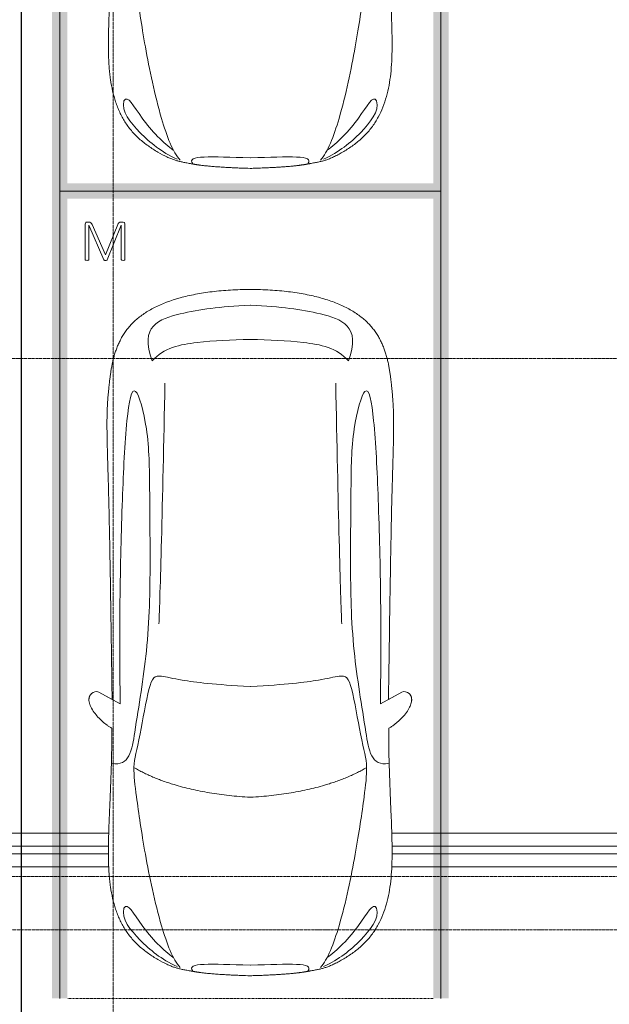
# Model space of a CAD drawing. Header units: millimetres. Extents: x -415896 to 1265883, y -383017 to -57457.
# Tile 25 of 95: x 12382 to 16249, y -302654 to -296191. Entities that reach past the tile are written whole.
import ezdxf

# ---------------------------------------------------------------- set-up
doc = ezdxf.new("R2010")
doc.units = ezdxf.units.MM
for name, pattern in [('Линия сетки', [25, 20, -2.5, 0, -2.5]), ('Невидимые', [5, 3, -2]), ('Штрих_3_3_', [6, 3, -3])]:
    doc.linetypes.add(name, pattern=pattern)
for name, color, linetype, lineweight in [('A-000-M_MASS', 7, 'Continuous', 18), ('C-953-M_PARKING', 7, 'Continuous', 18), ('C-953-MH_PARKING', 7, 'Невидимые', 18), ('Z-030-M_GRID', 7, 'Continuous', 9)]:
    doc.layers.add(name, color=color, linetype=linetype, lineweight=lineweight)
doc.layers.add('СОТС', color=5, linetype='Continuous')

# ---------------------------------------------------------------- blocks, each defined once
blk = doc.blocks.new('A_PAR_Parking - M_Зависимые-2663510-B2_-11_400_')
at = {"layer": 'C-953-M_PARKING', "true_color": 0xf7f9fb}
blk.add_hatch(color=7, dxfattribs=at).paths.add_polyline_path([(-1300, 1541.5), (-1300, -2700), (1300, -2700), (1300, 2650), (1200, 2650), (1200, -2600), (-1200, -2600), (-1200, 2650), (-1300, 2650), (-1300, 2234.8)])
at = {"layer": 'A-000-M_MASS', "color": 253, "true_color": 0xaaaaaa}
for p, q in [((-853.2, 716.7), (-993.1, 639.1)), ((853.2, 716.7), (993.1, 639.1)), ((-906.1, 687.4), (-993.1, 639.1)), ((993.1, 639.1), (906.1, 687.4))]:
    blk.add_line(p, q, dxfattribs=at)
for centre, start, end in [((-1010.2, 677.7), 223.41837, 293.93047), ((1010.2, 677.7), 246.06953, 316.58163)]:
    blk.add_arc(centre, 42.2, start, end, dxfattribs=at)
for points, knots in [([(-907.6, 876.4), (-907.6, 976), (-911.2, 1161), (-920, 1362), (-926.1, 1508.1), (-930.5, 1645.4), (-930.2, 1768.6), (-921.6, 1880.2), (-910.5, 1957.2), (-893.9, 2030.5), (-870.8, 2100), (-840.5, 2165.3), (-808.7, 2215.9), (-778.9, 2254), (-754.4, 2281.2), (-727.4, 2307.2), (-698.1, 2331.9), (-667.3, 2354.9), (-635.8, 2376.1), (-604.5, 2395.2), (-574, 2412.1), (-545.3, 2426.4), (-519.1, 2437.8), (-499.9, 2445), (-485.2, 2449.7), (-474.3, 2452.8), (-463.2, 2455.6), (-451.9, 2458.1), (-440.1, 2460.6), (-427.5, 2463), (-414, 2465.5), (-401.8, 2467.8), (-391.4, 2469.7), (-383.1, 2471.3), (-375.8, 2472.6), (-369.6, 2473.7), (-363, 2474.8), (-356.1, 2475.9), (-348.8, 2477.1), (-342.9, 2477.9), (-336.8, 2478.8), (-330.4, 2479.7), (-323.7, 2480.6), (-316.6, 2481.5), (-309.1, 2482.4), (-301.4, 2483.3), (-293.2, 2484.2), (-284.6, 2485.1), (-275.5, 2486), (-262.9, 2487.1), (-249.4, 2488.3), (-234.8, 2489.5), (-223.4, 2490.4), (-211.5, 2491.2), (-198.9, 2492.1), (-185.8, 2492.9), (-167.6, 2494), (-148.2, 2495.1), (-127.4, 2496.1), (-105.9, 2497.2), (-77.2, 2498.4), (-39.8, 2499.8), (-13, 2500.7), (0.9, 2501.1)], [-1, -1, -1, -1, -0.913265, -0.826531, -0.783163, -0.739796, -0.653061, -0.612245, -0.571429, -0.530612, -0.489796, -0.44898, -0.408163, -0.387755, -0.367347, -0.346939, -0.326531, -0.306122, -0.285714, -0.265306, -0.244898, -0.22449, -0.204082, -0.183673, -0.173469, -0.163265, -0.153061, -0.142857, -0.132653, -0.122449, -0.112245, -0.102041, -0.096939, -0.091837, -0.086735, -0.084184, -0.081633, -0.076531, -0.07398, -0.071429, -0.068878, -0.066327, -0.063776, -0.061224, -0.058673, -0.056122, -0.053571, -0.05102, -0.048469, -0.045918, -0.040816, -0.038265, -0.035714, -0.033163, -0.030612, -0.028061, -0.02551, -0.020408, -0.017857, -0.015306, -0.010204, -0.005102, 0, 0, 0, 0]), ([(0.9, 2501.1), (21.7, 2500.5), (51.4, 2499.4), (87.7, 2498), (113.2, 2496.8), (137.2, 2495.6), (159.8, 2494.4), (180.9, 2493.2), (200.8, 2491.9), (219.4, 2490.6), (236.6, 2489.3), (252.9, 2488), (267.9, 2486.6), (281.9, 2485.3), (295, 2483.9), (307, 2482.6), (319.6, 2481.1), (329.9, 2479.7), (338.4, 2478.5), (344.6, 2477.7), (350.4, 2476.8), (355.9, 2475.9), (361.2, 2475.1), (366.3, 2474.2), (371.2, 2473.4), (377.4, 2472.3), (384.7, 2471), (393, 2469.4), (403.4, 2467.5), (415.6, 2465.2), (433.6, 2461.8), (453.8, 2457.8), (475.9, 2452.6), (497.6, 2446), (520.6, 2437.4), (555.5, 2422.1), (605.5, 2395.9), (669.1, 2355.3), (729.9, 2307.4), (772.8, 2262.9), (802.5, 2224.9), (822.6, 2195.1), (840.7, 2164.2), (856.7, 2132.1), (870.9, 2098.9), (887.5, 2053.3), (903.9, 1993.8), (915.3, 1931.2), (921.9, 1879.2), (925.6, 1839.1), (928.2, 1798), (929.8, 1755.7), (930.5, 1719.5), (930.6, 1689.9), (930.5, 1667.4), (930.3, 1644.6), (929.9, 1621.4), (929.4, 1597.9), (928.5, 1566.1), (927.2, 1525.5), (924.6, 1458.6), (919.2, 1336.4), (911, 1144.9), (907.6, 970.1), (907.6, 876.4)], [-1, -1, -1, -1, -0.992347, -0.98852, -0.984694, -0.980867, -0.977041, -0.973214, -0.969388, -0.965561, -0.961735, -0.957908, -0.954082, -0.950255, -0.946429, -0.942602, -0.938776, -0.933673, -0.931122, -0.928571, -0.92602, -0.923469, -0.920918, -0.918367, -0.915816, -0.913265, -0.908163, -0.903061, -0.897959, -0.887755, -0.877551, -0.857143, -0.836735, -0.816327, -0.795918, -0.77551, -0.734694, -0.693878, -0.653061, -0.612245, -0.591837, -0.571429, -0.55102, -0.530612, -0.510204, -0.489796, -0.44898, -0.408163, -0.387755, -0.367347, -0.346939, -0.326531, -0.306122, -0.295918, -0.285714, -0.27551, -0.265306, -0.255102, -0.244898, -0.22449, -0.204082, -0.163265, -0.081633, 0, 0, 0, 0]), ([(-479.6, 2441.4), (-586, 2391.8), (-718.7, 2282.7), (-847.3, 2127.6), (-828.4, 2057)], [0, 0, 0, 0, 0.53668, 1.024735, 1.024735, 1.024735, 1.024735]), ([(-459.4, 2446), (-507.5, 2397.9), (-600.9, 2146.6), (-695.8, 1683.9), (-743.6, 1354.1), (-774.1, 1106.3), (-734.1, 996.4), (-659.8, 552.2), (-618, 522.3), (-447.3, 564.9), (-233.6, 590.3), (-1.9, 601.6)], [0, 0, 0, 0, 0.884172, 2.058368, 3.212407, 3.977765, 4.871213, 5.547774, 6.288901, 6.772879, 7.454401, 7.454401, 7.454401, 7.454401]), ([(459.4, 2446), (507.5, 2397.9), (600.9, 2146.6), (695.8, 1683.9), (743.6, 1354.1), (774.1, 1106.3), (734.1, 996.4), (659.8, 552.2), (618, 522.3), (447.3, 564.9), (233.6, 590.3), (1.9, 601.6)], [0, 0, 0, 0, 0.884172, 2.058368, 3.212407, 3.977765, 4.871213, 5.547774, 6.288901, 6.772879, 7.454401, 7.454401, 7.454401, 7.454401]), ([(479.6, 2441.4), (586, 2391.8), (718.7, 2282.7), (847.3, 2127.6), (828.4, 2057)], [0, 0, 0, 0, 0.53668, 1.024735, 1.024735, 1.024735, 1.024735]), ([(-828.4, 2057), (-802.6, 2015.7), (-728.3, 2173.2), (-566.1, 2339.3), (-504.9, 2380.6)], [0, 0, 0, 0, 0.497572, 1.022643, 1.022643, 1.022643, 1.022643]), ([(828.4, 2057), (802.6, 2015.7), (728.3, 2173.2), (566.1, 2339.3), (504.9, 2380.6)], [0, 0, 0, 0, 0.497572, 1.022643, 1.022643, 1.022643, 1.022643]), ([(-908.3, 1105.9), (-792, 1130), (-753.2, 859.4), (-662.6, 332.1), (-655.4, -196.5), (-660.5, -684.2), (-662.6, -1068.4), (-763.9, -1442.7), (-816.5, -1156.9), (-841.5, -605.2), (-856.7, -17.5), (-856.5, 453.9), (-853.2, 716.7)], [0, 0, 0, 0, 1.013953, 2.476159, 4.172855, 5.704608, 7.082231, 8.244161, 9.589947, 11.154659, 12.917121, 14.362976, 14.362976, 14.362976, 14.362976]), ([(908.3, 1105.9), (792, 1130), (753.2, 859.4), (662.6, 332.1), (655.4, -196.5), (660.5, -684.2), (662.6, -1068.4), (763.9, -1442.7), (816.5, -1156.9), (841.5, -605.2), (856.7, -17.5), (856.5, 453.9), (853.2, 716.7)], [0, 0, 0, 0, 1.013953, 2.476159, 4.172855, 5.704608, 7.082231, 8.244161, 9.589947, 11.154659, 12.917121, 14.362976, 14.362976, 14.362976, 14.362976]), ([(-1040.9, 648.7), (-1044.3, 651.7), (-1048.7, 656.6), (-1052.9, 663.7), (-1055.3, 669.5), (-1057.1, 675.4), (-1058, 681.7), (-1058.4, 688.2), (-1057.8, 701.7), (-1052.2, 723.5), (-1035.9, 755.8), (-1011.1, 789.9), (-984.6, 818.2), (-961.5, 838.8), (-943.7, 853.1), (-925.6, 865.8), (-913.6, 873), (-907.6, 876.4)], [-1, -1, -1, -1, -0.941667, -0.9125, -0.883333, -0.854167, -0.825, -0.795833, -0.766667, -0.65, -0.533333, -0.4, -0.266667, -0.2, -0.133333, -0.066667, 0, 0, 0, 0]), ([(907.6, 876.4), (912.9, 873.5), (923.4, 867.2), (944.5, 852.7), (970.5, 831.6), (999.5, 802.9), (1025.9, 770.7), (1043.2, 742.4), (1052.9, 719.4), (1057.4, 702.8), (1058.6, 689.7), (1057.9, 679.9), (1056.4, 672.8), (1054.1, 666.1), (1049.7, 657.8), (1044.8, 652.2), (1040.9, 648.7)], [-1, -1, -1, -1, -0.941667, -0.883333, -0.766667, -0.65, -0.533333, -0.4, -0.333333, -0.266667, -0.2, -0.166667, -0.133333, -0.1, -0.066667, 0, 0, 0, 0]), ([(0, -2003.8), (-45, -2003.7), (-131.8, -2001.4), (-251.9, -1990.7), (-361.8, -1973.6), (-461.5, -1950.2), (-550.8, -1921), (-629.5, -1886.4), (-686.2, -1853.3), (-726.1, -1824.5), (-753.4, -1801.8), (-773.8, -1781.9), (-788.8, -1765.5), (-799.4, -1753.1), (-809.5, -1740.4), (-818.9, -1727.5), (-827.7, -1714.4), (-836.1, -1701.2), (-843.9, -1687.9), (-851.2, -1674.4), (-857.9, -1660.8), (-864.3, -1647.2), (-870.2, -1633.6), (-875.7, -1619.8), (-880.7, -1606), (-885.4, -1592.2), (-889.8, -1578.4), (-893.7, -1564.6), (-897.4, -1550.8), (-900.7, -1537.2), (-903.9, -1523.6), (-906.6, -1510.1), (-909.2, -1496.6), (-911.6, -1483.4), (-913.8, -1470.2), (-915.7, -1457.2), (-917.5, -1444.4), (-919.2, -1431.8), (-920.9, -1419.4), (-922.8, -1403.2), (-925.1, -1383.5), (-927.6, -1360.8), (-929.8, -1338.8), (-931.7, -1317.6), (-934, -1290), (-936.3, -1256.7), (-938.2, -1217.6), (-939.4, -1178.6), (-940, -1138.8), (-940, -1097.3), (-939.4, -1038.8), (-937.7, -958.2), (-934.4, -846), (-930.5, -714.1), (-926.5, -558.6), (-922.7, -375.9), (-918.9, -163.4), (-914.9, 81.7), (-911.4, 315.4), (-908.5, 521.3), (-906.9, 630.9), (-906.1, 687.4)], [-1, -1, -1, -1, -0.97619, -0.952381, -0.928571, -0.904762, -0.880952, -0.857143, -0.833333, -0.821429, -0.809524, -0.797619, -0.791667, -0.785714, -0.779762, -0.77381, -0.767857, -0.761905, -0.755952, -0.75, -0.744048, -0.738095, -0.732143, -0.72619, -0.720238, -0.714286, -0.708333, -0.702381, -0.696429, -0.690476, -0.684524, -0.678571, -0.672619, -0.666667, -0.660714, -0.654762, -0.64881, -0.642857, -0.636905, -0.630952, -0.619048, -0.607143, -0.595238, -0.583333, -0.571429, -0.547619, -0.52381, -0.5, -0.47619, -0.452381, -0.428571, -0.380952, -0.333333, -0.285714, -0.238095, -0.190476, -0.142857, -0.095238, -0.047619, -0.02381, 0, 0, 0, 0]), ([(906.1, 687.4), (906.9, 630.9), (908.5, 521.3), (910.7, 366.9), (912.8, 221.9), (915.6, 40.8), (918.9, -163.4), (922.7, -375.9), (926.5, -558.6), (929.8, -688.2), (932.5, -780), (934.3, -843.5), (936, -902.1), (937.5, -956.3), (938.7, -1006.6), (939.6, -1053.4), (940, -1097.3), (940, -1138.8), (939.4, -1178.6), (938.2, -1217.6), (936.3, -1256.7), (934, -1290), (931.7, -1317.6), (929.8, -1338.8), (927.6, -1360.8), (925.1, -1383.5), (922.8, -1403.2), (920.9, -1419.4), (919.2, -1431.8), (917.5, -1444.4), (915.7, -1457.2), (913.8, -1470.2), (911.6, -1483.4), (909.2, -1496.6), (906.6, -1510.1), (903.9, -1523.6), (900.7, -1537.2), (897.4, -1550.8), (893.7, -1564.6), (889.8, -1578.4), (885.4, -1592.2), (880.7, -1606), (875.7, -1619.8), (870.2, -1633.6), (864.3, -1647.2), (857.9, -1660.8), (851.2, -1674.4), (843.9, -1687.9), (836.1, -1701.2), (827.7, -1714.4), (818.9, -1727.5), (809.5, -1740.4), (799.4, -1753.1), (788.8, -1765.5), (773.8, -1781.9), (753.4, -1801.8), (726.1, -1824.5), (686.2, -1853.3), (606.8, -1899.6), (494.8, -1942.4), (361.8, -1973.6), (251.9, -1990.7), (131.8, -2001.4), (45, -2003.7), (0, -2003.8)], [-1, -1, -1, -1, -0.97619, -0.952381, -0.928571, -0.904762, -0.857143, -0.809524, -0.761905, -0.714286, -0.690476, -0.666667, -0.642857, -0.619048, -0.595238, -0.571429, -0.547619, -0.52381, -0.5, -0.47619, -0.452381, -0.428571, -0.416667, -0.404762, -0.392857, -0.380952, -0.369048, -0.363095, -0.357143, -0.35119, -0.345238, -0.339286, -0.333333, -0.327381, -0.321429, -0.315476, -0.309524, -0.303571, -0.297619, -0.291667, -0.285714, -0.279762, -0.27381, -0.267857, -0.261905, -0.255952, -0.25, -0.244048, -0.238095, -0.232143, -0.22619, -0.220238, -0.214286, -0.208333, -0.202381, -0.190476, -0.178571, -0.166667, -0.142857, -0.095238, -0.071429, -0.047619, -0.02381, 0, 0, 0, 0]), ([(-643, -1534.6), (-731.6, -1765.4), (-468.2, -1854.8), (-203.3, -1891), (-1.9, -1901.6)], [0, 0, 0, 0, 0.867049, 1.684227, 1.684227, 1.684227, 1.684227]), ([(-643, -1534.6), (-569.6, -1622.1), (-348.5, -1664.3), (-124, -1672.4), (-1.9, -1676.2)], [0, 0, 0, 0, 0.616728, 1.242165, 1.242165, 1.242165, 1.242165]), ([(643, -1534.6), (731.6, -1765.4), (468.2, -1854.8), (203.3, -1891), (1.9, -1901.6)], [0, 0, 0, 0, 0.867049, 1.684227, 1.684227, 1.684227, 1.684227]), ([(643, -1534.6), (569.6, -1622.1), (348.5, -1664.3), (124, -1672.4), (1.9, -1676.2)], [0, 0, 0, 0, 0.616728, 1.242165, 1.242165, 1.242165, 1.242165])]:
    blk.add_open_spline(points, degree=3, knots=knots, dxfattribs=at)
for points, degree in [([(-376.2, 2469.9), (-425, 2411.7), (-256.6, 2425), (-1.9, 2431.6)], 3), ([(376.2, 2469.9), (425, 2411.7), (256.6, 2425), (1.9, 2431.6)], 3), ([(-1.9, 1329.8), (-478.1, 1299.2), (-761.9, 1135.3)], 2), ([(1.9, 1329.8), (478.1, 1299.2), (761.9, 1135.3)], 2), ([(-599.3, 190.1), (-592, 24.4), (-575.2, -588.2), (-560, -1389.4)], 3), ([(599.3, 190.1), (592, 24.4), (575.2, -588.2), (560, -1389.4)], 3)]:
    blk.add_open_spline(points, degree=degree, dxfattribs=at)
at = {"layer": 'C-953-M_PARKING', "color": 253, "true_color": 0xaaaaaa}
for p, q in [((-1250, -2650), (-1250, 2650)), ((1250, 2650), (1250, -2650)), ((535, -2196.4), (533.1, -2197.9)), ((533.1, -2197.9), (535, -2196.4)), ((538.7, -2195.4), (535, -2196.4)), ((535, -2196.4), (538.7, -2195.4)), ((544.3, -2195), (538.7, -2195.4)), ((550.3, -2195.4), (544.3, -2195)), ((554.1, -2196.4), (550.3, -2195.4)), ((550.3, -2195.4), (554.1, -2196.4)), ((556.1, -2197.9), (554.1, -2196.4)), ((554.1, -2196.4), (556.1, -2197.9)), ((649.5, -2197.3), (648.5, -2198.7)), ((648.5, -2198.7), (649.5, -2197.3)), ((651.5, -2196.1), (649.5, -2197.3)), ((649.5, -2197.3), (651.5, -2196.1)), ((654.7, -2195.3), (651.5, -2196.1)), ((651.5, -2196.1), (654.7, -2195.3)), ((659.4, -2195), (654.7, -2195.3)), ((654.7, -2195.3), (659.4, -2195)), ((663.7, -2195.3), (659.4, -2195)), ((659.4, -2195), (663.7, -2195.3)), ((666.9, -2196.1), (663.7, -2195.3)), ((663.7, -2195.3), (666.9, -2196.1)), ((669, -2197.3), (666.9, -2196.1)), ((666.9, -2196.1), (669, -2197.3)), ((670.1, -2198.7), (669, -2197.3)), ((669, -2197.3), (670.1, -2198.7)), ((771.6, -2196.4), (769.7, -2197.9)), ((769.7, -2197.9), (771.6, -2196.4)), ((775.4, -2195.4), (771.6, -2196.4)), ((771.6, -2196.4), (775.4, -2195.4)), ((780.9, -2195), (775.4, -2195.4)), ((786.8, -2195.4), (780.9, -2195)), ((790.5, -2196.4), (786.8, -2195.4)), ((786.8, -2195.4), (790.5, -2196.4)), ((792.6, -2197.9), (790.5, -2196.4)), ((790.5, -2196.4), (792.6, -2197.9)), ((533.1, -2197.9), (532.6, -2200.1)), ((532.6, -2200.1), (532.6, -2433.8)), ((557, -2200.1), (556.1, -2197.9)), ((648.5, -2198.7), (557, -2425.3)), ((557, -2425.3), (557, -2200.1)), ((579.9, -2430.3), (660.5, -2231.9)), ((660.5, -2231.9), (747.6, -2429.5)), ((769.1, -2425.3), (670.1, -2198.7)), ((769.7, -2197.9), (769.1, -2200.1)), ((769.1, -2200.1), (769.1, -2425.3)), ((793.2, -2200.1), (792.6, -2197.9)), ((792.6, -2197.9), (793.2, -2200.1)), ((793.2, -2433.8), (793.2, -2200.1)), ((1007.6, -2326.6), (1005.5, -2330.5)), ((1017.6, -2325.3), (1007.6, -2326.6)), ((1027.5, -2326.6), (1017.6, -2325.3)), ((1029.6, -2330.5), (1027.5, -2326.6)), ((958.9, -2361.5), (955.1, -2370.8)), ((955.1, -2370.8), (957.2, -2374.8)), ((957.2, -2374.8), (1002.4, -2397.7)), ((964.9, -2353.3), (958.9, -2361.5)), ((968.9, -2353.3), (964.9, -2353.3)), ((1009.9, -2383.6), (968.9, -2353.3)), ((1005.5, -2330.5), (1009.9, -2383.6)), ((1025.1, -2383.6), (1029.6, -2330.5)), ((1066.2, -2353.3), (1025.1, -2383.6)), ((1032.7, -2397.7), (1077.9, -2374.8)), ((1070.1, -2353.3), (1066.2, -2353.3)), ((1076, -2361.5), (1070.1, -2353.3)), ((1079.9, -2370.8), (1076, -2361.5)), ((1077.9, -2374.8), (1079.9, -2370.8)), ((532.6, -2433.8), (536.3, -2443.3)), ((536.3, -2443.3), (543.6, -2445.9)), ((543.6, -2445.9), (556.4, -2445.9)), ((556.4, -2445.9), (565, -2444.9)), ((565, -2444.9), (571.6, -2441.8)), ((571.6, -2441.8), (576.3, -2436.9)), ((576.3, -2436.9), (579.9, -2430.3)), ((747.6, -2429.5), (751.9, -2437.3)), ((751.9, -2437.3), (756.5, -2442.4)), ((756.5, -2442.4), (761.8, -2445.1)), ((761.8, -2445.1), (768, -2445.9)), ((768, -2445.9), (782.2, -2445.9)), ((782.2, -2445.9), (785.9, -2445.3)), ((785.9, -2445.3), (782.2, -2445.9)), ((785.9, -2445.3), (789.4, -2443.3)), ((789.4, -2443.3), (785.9, -2445.3)), ((789.4, -2443.3), (792.1, -2439.5)), ((792.1, -2439.5), (789.4, -2443.3)), ((792.1, -2439.5), (793.2, -2433.8)), ((957.2, -2420.4), (955.1, -2424.4)), ((955.1, -2424.4), (958.9, -2433.8)), ((1002.4, -2397.7), (957.2, -2420.4)), ((958.9, -2433.8), (964.9, -2442)), ((964.9, -2442), (968.9, -2442)), ((968.9, -2442), (1009.9, -2411.7)), ((1009.9, -2411.7), (1005.5, -2464.8)), ((1029.6, -2464.8), (1025.1, -2411.7)), ((1025.1, -2411.7), (1066.2, -2442)), ((1077.9, -2420.4), (1032.7, -2397.7)), ((1066.2, -2442), (1070.1, -2442)), ((1070.1, -2442), (1076, -2433.8)), ((1076, -2433.8), (1079.9, -2424.4)), ((1079.9, -2424.4), (1077.9, -2420.4)), ((1005.5, -2464.8), (1007.6, -2468.8)), ((1007.6, -2468.8), (1017.6, -2470)), ((1017.6, -2470), (1027.5, -2468.8)), ((1027.5, -2468.8), (1029.6, -2464.8)), ((1250, -2650), (-1250, -2650))]:
    blk.add_line(p, q, dxfattribs=at)
blk = doc.blocks.new('A_PAR_Parking - M-2663509-B2_-11_400_')
at = {"layer": 'C-953-M_PARKING', "true_color": 0xf7f9fb}
blk.add_hatch(color=7, dxfattribs=at).paths.add_polyline_path([(-1300, 2650), (-1300, -2700), (1300, -2700), (1300, 2650), (1200, 2650), (1200, -2600), (-1200, -2600), (-1200, 2650)])
at = {"layer": 'A-000-M_MASS', "color": 253, "true_color": 0xaaaaaa}
for p, q in [((-853.2, 716.7), (-993.1, 639.1)), ((853.2, 716.7), (993.1, 639.1)), ((-906.1, 687.4), (-993.1, 639.1)), ((993.1, 639.1), (906.1, 687.4))]:
    blk.add_line(p, q, dxfattribs=at)
for centre, start, end in [((-1010.2, 677.7), 223.41837, 293.93047), ((1010.2, 677.7), 246.06953, 316.58163)]:
    blk.add_arc(centre, 42.2, start, end, dxfattribs=at)
for points, knots in [([(-907.6, 876.4), (-907.6, 976), (-911.2, 1161), (-920, 1362), (-926.1, 1508.1), (-930.5, 1645.4), (-930.2, 1768.6), (-921.6, 1880.2), (-910.5, 1957.2), (-893.9, 2030.5), (-870.8, 2100), (-840.5, 2165.3), (-808.7, 2215.9), (-778.9, 2254), (-754.4, 2281.2), (-727.4, 2307.2), (-698.1, 2331.9), (-667.3, 2354.9), (-635.8, 2376.1), (-604.5, 2395.2), (-574, 2412.1), (-545.3, 2426.4), (-519.1, 2437.8), (-499.9, 2445), (-485.2, 2449.7), (-474.3, 2452.8), (-463.2, 2455.6), (-451.9, 2458.1), (-440.1, 2460.6), (-427.5, 2463), (-414, 2465.5), (-401.8, 2467.8), (-391.4, 2469.7), (-383.1, 2471.3), (-375.8, 2472.6), (-369.6, 2473.7), (-363, 2474.8), (-356.1, 2475.9), (-348.8, 2477.1), (-342.9, 2477.9), (-336.8, 2478.8), (-330.4, 2479.7), (-323.7, 2480.6), (-316.6, 2481.5), (-309.1, 2482.4), (-301.4, 2483.3), (-293.2, 2484.2), (-284.6, 2485.1), (-275.5, 2486), (-262.9, 2487.1), (-249.4, 2488.3), (-234.8, 2489.5), (-223.4, 2490.4), (-211.5, 2491.2), (-198.9, 2492.1), (-185.8, 2492.9), (-167.6, 2494), (-148.2, 2495.1), (-127.4, 2496.1), (-105.9, 2497.2), (-77.2, 2498.4), (-39.8, 2499.8), (-13, 2500.7), (0.9, 2501.1)], [-1, -1, -1, -1, -0.913265, -0.826531, -0.783163, -0.739796, -0.653061, -0.612245, -0.571429, -0.530612, -0.489796, -0.44898, -0.408163, -0.387755, -0.367347, -0.346939, -0.326531, -0.306122, -0.285714, -0.265306, -0.244898, -0.22449, -0.204082, -0.183673, -0.173469, -0.163265, -0.153061, -0.142857, -0.132653, -0.122449, -0.112245, -0.102041, -0.096939, -0.091837, -0.086735, -0.084184, -0.081633, -0.076531, -0.07398, -0.071429, -0.068878, -0.066327, -0.063776, -0.061224, -0.058673, -0.056122, -0.053571, -0.05102, -0.048469, -0.045918, -0.040816, -0.038265, -0.035714, -0.033163, -0.030612, -0.028061, -0.02551, -0.020408, -0.017857, -0.015306, -0.010204, -0.005102, 0, 0, 0, 0]), ([(0.9, 2501.1), (21.7, 2500.5), (51.4, 2499.4), (87.7, 2498), (113.2, 2496.8), (137.2, 2495.6), (159.8, 2494.4), (180.9, 2493.2), (200.8, 2491.9), (219.4, 2490.6), (236.6, 2489.3), (252.9, 2488), (267.9, 2486.6), (281.9, 2485.3), (295, 2483.9), (307, 2482.6), (319.6, 2481.1), (329.9, 2479.7), (338.4, 2478.5), (344.6, 2477.7), (350.4, 2476.8), (355.9, 2475.9), (361.2, 2475.1), (366.3, 2474.2), (371.2, 2473.4), (377.4, 2472.3), (384.7, 2471), (393, 2469.4), (403.4, 2467.5), (415.6, 2465.2), (433.6, 2461.8), (453.8, 2457.8), (475.9, 2452.6), (497.6, 2446), (520.6, 2437.4), (555.5, 2422.1), (605.5, 2395.9), (669.1, 2355.3), (729.9, 2307.4), (772.8, 2262.9), (802.5, 2224.9), (822.6, 2195.1), (840.7, 2164.2), (856.7, 2132.1), (870.9, 2098.9), (887.5, 2053.3), (903.9, 1993.8), (915.3, 1931.2), (921.9, 1879.2), (925.6, 1839.1), (928.2, 1798), (929.8, 1755.7), (930.5, 1719.5), (930.6, 1689.9), (930.5, 1667.4), (930.3, 1644.6), (929.9, 1621.4), (929.4, 1597.9), (928.5, 1566.1), (927.2, 1525.5), (924.6, 1458.6), (919.2, 1336.4), (911, 1144.9), (907.6, 970.1), (907.6, 876.4)], [-1, -1, -1, -1, -0.992347, -0.98852, -0.984694, -0.980867, -0.977041, -0.973214, -0.969388, -0.965561, -0.961735, -0.957908, -0.954082, -0.950255, -0.946429, -0.942602, -0.938776, -0.933673, -0.931122, -0.928571, -0.92602, -0.923469, -0.920918, -0.918367, -0.915816, -0.913265, -0.908163, -0.903061, -0.897959, -0.887755, -0.877551, -0.857143, -0.836735, -0.816327, -0.795918, -0.77551, -0.734694, -0.693878, -0.653061, -0.612245, -0.591837, -0.571429, -0.55102, -0.530612, -0.510204, -0.489796, -0.44898, -0.408163, -0.387755, -0.367347, -0.346939, -0.326531, -0.306122, -0.295918, -0.285714, -0.27551, -0.265306, -0.255102, -0.244898, -0.22449, -0.204082, -0.163265, -0.081633, 0, 0, 0, 0]), ([(-479.6, 2441.4), (-586, 2391.8), (-718.7, 2282.7), (-847.3, 2127.6), (-828.4, 2057)], [0, 0, 0, 0, 0.53668, 1.024735, 1.024735, 1.024735, 1.024735]), ([(-459.4, 2446), (-507.5, 2397.9), (-600.9, 2146.6), (-695.8, 1683.9), (-743.6, 1354.1), (-774.1, 1106.3), (-734.1, 996.4), (-659.8, 552.2), (-618, 522.3), (-447.3, 564.9), (-233.6, 590.3), (-1.9, 601.6)], [0, 0, 0, 0, 0.884172, 2.058368, 3.212407, 3.977765, 4.871213, 5.547774, 6.288901, 6.772879, 7.454401, 7.454401, 7.454401, 7.454401]), ([(459.4, 2446), (507.5, 2397.9), (600.9, 2146.6), (695.8, 1683.9), (743.6, 1354.1), (774.1, 1106.3), (734.1, 996.4), (659.8, 552.2), (618, 522.3), (447.3, 564.9), (233.6, 590.3), (1.9, 601.6)], [0, 0, 0, 0, 0.884172, 2.058368, 3.212407, 3.977765, 4.871213, 5.547774, 6.288901, 6.772879, 7.454401, 7.454401, 7.454401, 7.454401]), ([(479.6, 2441.4), (586, 2391.8), (718.7, 2282.7), (847.3, 2127.6), (828.4, 2057)], [0, 0, 0, 0, 0.53668, 1.024735, 1.024735, 1.024735, 1.024735]), ([(-828.4, 2057), (-802.6, 2015.7), (-728.3, 2173.2), (-566.1, 2339.3), (-504.9, 2380.6)], [0, 0, 0, 0, 0.497572, 1.022643, 1.022643, 1.022643, 1.022643]), ([(828.4, 2057), (802.6, 2015.7), (728.3, 2173.2), (566.1, 2339.3), (504.9, 2380.6)], [0, 0, 0, 0, 0.497572, 1.022643, 1.022643, 1.022643, 1.022643]), ([(-908.3, 1105.9), (-792, 1130), (-753.2, 859.4), (-662.6, 332.1), (-655.4, -196.5), (-660.5, -684.2), (-662.6, -1068.4), (-763.9, -1442.7), (-816.5, -1156.9), (-841.5, -605.2), (-856.7, -17.5), (-856.5, 453.9), (-853.2, 716.7)], [0, 0, 0, 0, 1.013953, 2.476159, 4.172855, 5.704608, 7.082231, 8.244161, 9.589947, 11.154659, 12.917121, 14.362976, 14.362976, 14.362976, 14.362976]), ([(908.3, 1105.9), (792, 1130), (753.2, 859.4), (662.6, 332.1), (655.4, -196.5), (660.5, -684.2), (662.6, -1068.4), (763.9, -1442.7), (816.5, -1156.9), (841.5, -605.2), (856.7, -17.5), (856.5, 453.9), (853.2, 716.7)], [0, 0, 0, 0, 1.013953, 2.476159, 4.172855, 5.704608, 7.082231, 8.244161, 9.589947, 11.154659, 12.917121, 14.362976, 14.362976, 14.362976, 14.362976]), ([(-1040.9, 648.7), (-1044.3, 651.7), (-1048.7, 656.6), (-1052.9, 663.7), (-1055.3, 669.5), (-1057.1, 675.4), (-1058, 681.7), (-1058.4, 688.2), (-1057.8, 701.7), (-1052.2, 723.5), (-1035.9, 755.8), (-1011.1, 789.9), (-984.6, 818.2), (-961.5, 838.8), (-943.7, 853.1), (-925.6, 865.8), (-913.6, 873), (-907.6, 876.4)], [-1, -1, -1, -1, -0.941667, -0.9125, -0.883333, -0.854167, -0.825, -0.795833, -0.766667, -0.65, -0.533333, -0.4, -0.266667, -0.2, -0.133333, -0.066667, 0, 0, 0, 0]), ([(907.6, 876.4), (912.9, 873.5), (923.4, 867.2), (944.5, 852.7), (970.5, 831.6), (999.5, 802.9), (1025.9, 770.7), (1043.2, 742.4), (1052.9, 719.4), (1057.4, 702.8), (1058.6, 689.7), (1057.9, 679.9), (1056.4, 672.8), (1054.1, 666.1), (1049.7, 657.8), (1044.8, 652.2), (1040.9, 648.7)], [-1, -1, -1, -1, -0.941667, -0.883333, -0.766667, -0.65, -0.533333, -0.4, -0.333333, -0.266667, -0.2, -0.166667, -0.133333, -0.1, -0.066667, 0, 0, 0, 0]), ([(0, -2003.8), (-45, -2003.7), (-131.8, -2001.4), (-251.9, -1990.7), (-361.8, -1973.6), (-461.5, -1950.2), (-550.8, -1921), (-629.5, -1886.4), (-686.2, -1853.3), (-726.1, -1824.5), (-753.4, -1801.8), (-773.8, -1781.9), (-788.8, -1765.5), (-799.4, -1753.1), (-809.5, -1740.4), (-818.9, -1727.5), (-827.7, -1714.4), (-836.1, -1701.2), (-843.9, -1687.9), (-851.2, -1674.4), (-857.9, -1660.8), (-864.3, -1647.2), (-870.2, -1633.6), (-875.7, -1619.8), (-880.7, -1606), (-885.4, -1592.2), (-889.8, -1578.4), (-893.7, -1564.6), (-897.4, -1550.8), (-900.7, -1537.2), (-903.9, -1523.6), (-906.6, -1510.1), (-909.2, -1496.6), (-911.6, -1483.4), (-913.8, -1470.2), (-915.7, -1457.2), (-917.5, -1444.4), (-919.2, -1431.8), (-920.9, -1419.4), (-922.8, -1403.2), (-925.1, -1383.5), (-927.6, -1360.8), (-929.8, -1338.8), (-931.7, -1317.6), (-934, -1290), (-936.3, -1256.7), (-938.2, -1217.6), (-939.4, -1178.6), (-940, -1138.8), (-940, -1097.3), (-939.4, -1038.8), (-937.7, -958.2), (-934.4, -846), (-930.5, -714.1), (-926.5, -558.6), (-922.7, -375.9), (-918.9, -163.4), (-914.9, 81.7), (-911.4, 315.4), (-908.5, 521.3), (-906.9, 630.9), (-906.1, 687.4)], [-1, -1, -1, -1, -0.97619, -0.952381, -0.928571, -0.904762, -0.880952, -0.857143, -0.833333, -0.821429, -0.809524, -0.797619, -0.791667, -0.785714, -0.779762, -0.77381, -0.767857, -0.761905, -0.755952, -0.75, -0.744048, -0.738095, -0.732143, -0.72619, -0.720238, -0.714286, -0.708333, -0.702381, -0.696429, -0.690476, -0.684524, -0.678571, -0.672619, -0.666667, -0.660714, -0.654762, -0.64881, -0.642857, -0.636905, -0.630952, -0.619048, -0.607143, -0.595238, -0.583333, -0.571429, -0.547619, -0.52381, -0.5, -0.47619, -0.452381, -0.428571, -0.380952, -0.333333, -0.285714, -0.238095, -0.190476, -0.142857, -0.095238, -0.047619, -0.02381, 0, 0, 0, 0]), ([(906.1, 687.4), (906.9, 630.9), (908.5, 521.3), (910.7, 366.9), (912.8, 221.9), (915.6, 40.8), (918.9, -163.4), (922.7, -375.9), (926.5, -558.6), (929.8, -688.2), (932.5, -780), (934.3, -843.5), (936, -902.1), (937.5, -956.3), (938.7, -1006.6), (939.6, -1053.4), (940, -1097.3), (940, -1138.8), (939.4, -1178.6), (938.2, -1217.6), (936.3, -1256.7), (934, -1290), (931.7, -1317.6), (929.8, -1338.8), (927.6, -1360.8), (925.1, -1383.5), (922.8, -1403.2), (920.9, -1419.4), (919.2, -1431.8), (917.5, -1444.4), (915.7, -1457.2), (913.8, -1470.2), (911.6, -1483.4), (909.2, -1496.6), (906.6, -1510.1), (903.9, -1523.6), (900.7, -1537.2), (897.4, -1550.8), (893.7, -1564.6), (889.8, -1578.4), (885.4, -1592.2), (880.7, -1606), (875.7, -1619.8), (870.2, -1633.6), (864.3, -1647.2), (857.9, -1660.8), (851.2, -1674.4), (843.9, -1687.9), (836.1, -1701.2), (827.7, -1714.4), (818.9, -1727.5), (809.5, -1740.4), (799.4, -1753.1), (788.8, -1765.5), (773.8, -1781.9), (753.4, -1801.8), (726.1, -1824.5), (686.2, -1853.3), (606.8, -1899.6), (494.8, -1942.4), (361.8, -1973.6), (251.9, -1990.7), (131.8, -2001.4), (45, -2003.7), (0, -2003.8)], [-1, -1, -1, -1, -0.97619, -0.952381, -0.928571, -0.904762, -0.857143, -0.809524, -0.761905, -0.714286, -0.690476, -0.666667, -0.642857, -0.619048, -0.595238, -0.571429, -0.547619, -0.52381, -0.5, -0.47619, -0.452381, -0.428571, -0.416667, -0.404762, -0.392857, -0.380952, -0.369048, -0.363095, -0.357143, -0.35119, -0.345238, -0.339286, -0.333333, -0.327381, -0.321429, -0.315476, -0.309524, -0.303571, -0.297619, -0.291667, -0.285714, -0.279762, -0.27381, -0.267857, -0.261905, -0.255952, -0.25, -0.244048, -0.238095, -0.232143, -0.22619, -0.220238, -0.214286, -0.208333, -0.202381, -0.190476, -0.178571, -0.166667, -0.142857, -0.095238, -0.071429, -0.047619, -0.02381, 0, 0, 0, 0]), ([(-643, -1534.6), (-731.6, -1765.4), (-468.2, -1854.8), (-203.3, -1891), (-1.9, -1901.6)], [0, 0, 0, 0, 0.867049, 1.684227, 1.684227, 1.684227, 1.684227]), ([(-643, -1534.6), (-569.6, -1622.1), (-348.5, -1664.3), (-124, -1672.4), (-1.9, -1676.2)], [0, 0, 0, 0, 0.616728, 1.242165, 1.242165, 1.242165, 1.242165]), ([(643, -1534.6), (731.6, -1765.4), (468.2, -1854.8), (203.3, -1891), (1.9, -1901.6)], [0, 0, 0, 0, 0.867049, 1.684227, 1.684227, 1.684227, 1.684227]), ([(643, -1534.6), (569.6, -1622.1), (348.5, -1664.3), (124, -1672.4), (1.9, -1676.2)], [0, 0, 0, 0, 0.616728, 1.242165, 1.242165, 1.242165, 1.242165])]:
    blk.add_open_spline(points, degree=3, knots=knots, dxfattribs=at)
for points, degree in [([(-376.2, 2469.9), (-425, 2411.7), (-256.6, 2425), (-1.9, 2431.6)], 3), ([(376.2, 2469.9), (425, 2411.7), (256.6, 2425), (1.9, 2431.6)], 3), ([(-1.9, 1329.8), (-478.1, 1299.2), (-761.9, 1135.3)], 2), ([(1.9, 1329.8), (478.1, 1299.2), (761.9, 1135.3)], 2), ([(-599.3, 190.1), (-592, 24.4), (-575.2, -588.2), (-560, -1389.4)], 3), ([(599.3, 190.1), (592, 24.4), (575.2, -588.2), (560, -1389.4)], 3)]:
    blk.add_open_spline(points, degree=degree, dxfattribs=at)
at = {"layer": 'C-953-M_PARKING', "color": 253, "true_color": 0xaaaaaa}
for p, q in [((-1250, -2650), (-1250, 2650)), ((1250, 2650), (1250, -2650)), ((824.5, -2196.4), (822.6, -2197.9)), ((822.6, -2197.9), (824.5, -2196.4)), ((828.2, -2195.4), (824.5, -2196.4)), ((824.5, -2196.4), (828.2, -2195.4)), ((833.8, -2195), (828.2, -2195.4)), ((839.8, -2195.4), (833.8, -2195)), ((843.6, -2196.4), (839.8, -2195.4)), ((839.8, -2195.4), (843.6, -2196.4)), ((845.7, -2197.9), (843.6, -2196.4)), ((843.6, -2196.4), (845.7, -2197.9)), ((939, -2197.3), (938, -2198.7)), ((938, -2198.7), (939, -2197.3)), ((941, -2196.1), (939, -2197.3)), ((939, -2197.3), (941, -2196.1)), ((944.2, -2195.3), (941, -2196.1)), ((941, -2196.1), (944.2, -2195.3)), ((948.9, -2195), (944.2, -2195.3)), ((944.2, -2195.3), (948.9, -2195)), ((953.2, -2195.3), (948.9, -2195)), ((948.9, -2195), (953.2, -2195.3)), ((956.4, -2196.1), (953.2, -2195.3)), ((953.2, -2195.3), (956.4, -2196.1)), ((958.5, -2197.3), (956.4, -2196.1)), ((956.4, -2196.1), (958.5, -2197.3)), ((959.7, -2198.7), (958.5, -2197.3)), ((958.5, -2197.3), (959.7, -2198.7)), ((1061.1, -2196.4), (1059.2, -2197.9)), ((1059.2, -2197.9), (1061.1, -2196.4)), ((1064.9, -2195.4), (1061.1, -2196.4)), ((1061.1, -2196.4), (1064.9, -2195.4)), ((1070.4, -2195), (1064.9, -2195.4)), ((1076.3, -2195.4), (1070.4, -2195)), ((1080, -2196.4), (1076.3, -2195.4)), ((1076.3, -2195.4), (1080, -2196.4)), ((1082.1, -2197.9), (1080, -2196.4)), ((1080, -2196.4), (1082.1, -2197.9)), ((822.6, -2197.9), (822.1, -2200.1)), ((822.1, -2200.1), (822.1, -2433.8)), ((846.5, -2200.1), (845.7, -2197.9)), ((938, -2198.7), (846.5, -2425.3)), ((846.5, -2425.3), (846.5, -2200.1)), ((869.4, -2430.3), (950, -2231.9)), ((950, -2231.9), (1037.2, -2429.5)), ((1058.6, -2425.3), (959.7, -2198.7)), ((1059.2, -2197.9), (1058.6, -2200.1)), ((1058.6, -2200.1), (1058.6, -2425.3)), ((1082.7, -2200.1), (1082.1, -2197.9)), ((1082.1, -2197.9), (1082.7, -2200.1)), ((1082.7, -2433.8), (1082.7, -2200.1)), ((822.1, -2433.8), (825.8, -2443.3)), ((825.8, -2443.3), (833.1, -2445.9)), ((833.1, -2445.9), (846, -2445.9)), ((846, -2445.9), (854.6, -2444.9)), ((854.6, -2444.9), (861.1, -2441.8)), ((861.1, -2441.8), (865.9, -2436.9)), ((865.9, -2436.9), (869.4, -2430.3)), ((1037.2, -2429.5), (1041.4, -2437.3)), ((1041.4, -2437.3), (1046.1, -2442.4)), ((1046.1, -2442.4), (1051.3, -2445.1)), ((1051.3, -2445.1), (1057.5, -2445.9)), ((1057.5, -2445.9), (1071.8, -2445.9)), ((1071.8, -2445.9), (1075.5, -2445.3)), ((1075.5, -2445.3), (1071.8, -2445.9)), ((1075.5, -2445.3), (1079, -2443.3)), ((1079, -2443.3), (1075.5, -2445.3)), ((1079, -2443.3), (1081.6, -2439.5)), ((1081.6, -2439.5), (1079, -2443.3)), ((1081.6, -2439.5), (1082.7, -2433.8)), ((1250, -2650), (-1250, -2650))]:
    blk.add_line(p, q, dxfattribs=at)
at = {"layer": 'C-953-MH_PARKING', "color": 253, "linetype": 'Штрих_3_3_', "true_color": 0xaaaaaa}
blk.add_line((-1200, 2650), (1200, 2650), dxfattribs=at)
blk = doc.blocks.new('CP_ДШ_Hanytex_TopJoint 24C - CP_ДШ_Hanytex_TopJoint 24C-3950260-B2_-11_400_')
at = {"layer": 'A-000-M_MASS', "color": 253, "true_color": 0xaaaaaa}
for p, q in [((1769.3, 110), (0, 110)), ((5150, 110), (3627.8, 110)), ((1769.3, 25), (0, 25)), ((0, 25), (0, -25)), ((0, -110), (0, 25)), ((5150, 25), (3629.7, 25)), ((5150, -25), (5150, 25)), ((5150, 25), (5150, -25)), ((0, -25), (1769.3, -25)), ((3629.8, -25), (5150, -25)), ((1769.3, -110), (0, -110)), ((5150, -110), (3627.8, -110))]:
    blk.add_line(p, q, dxfattribs=at)
blk = doc.blocks.new('135_SLK_GD_AR_rvt-1-B2_-11_400_')
at = {"layer": 'A-000-M_MASS', "color": 253, "lineweight": 18, "true_color": 0xaaaaaa}
blk.add_blockref('CP_ДШ_Hanytex_TopJoint 24C - CP_ДШ_Hanytex_TopJoint 24C-3950260-B2_-11_400_', (19750, 60075), dxfattribs=at)
at = {"layer": 'C-953-M_PARKING', "color": 253, "lineweight": 18, "true_color": 0xaaaaaa, "rotation": 180}
for name, p in [('A_PAR_Parking - M_Зависимые-2663510-B2_-11_400_', (22450, 67050)), ('A_PAR_Parking - M-2663509-B2_-11_400_', (22450, 61750))]:
    blk.add_blockref(name, p, dxfattribs=at)
blk = doc.blocks.new('-2 этаж')
at = {"layer": 'Z-030-M_GRID', "color": 253, "linetype": 'Линия сетки', "true_color": 0xaaaaaa}
for p, q in [((280642.3, -369627), (280642.3, -260676)), ((415040.1, -286627.3), (255410.3, -286627.3)), ((412500.3, -290027.3), (255410.5, -290027.3)), ((415043.2, -290377.3), (255410.5, -290377.3))]:
    blk.add_line(p, q, dxfattribs=at)
at = {"lineweight": 5}
blk.add_blockref('135_SLK_GD_AR_rvt-1-B2_-11_400_', (259092.3, -349927.3), dxfattribs=at)

msp = doc.modelspace()

# ---------------------------------------------------------------- linework, layer by layer
at = {"layer": 'СОТС', "color": 3, "lineweight": 30}
msp.add_lwpolyline([(54449.1, -304370.8), (12393.1, -304370.8), (12393.1, -295611.4), (4779.9, -295611.4), (4779.9, -286266.7), (4007, -286266.7), (4007, -286570.6), (4577.9, -286570.6), (4577.9, -295796.7), (12178.3, -295796.7), (12178.3, -304517.3), (43280.4, -304517.3)], dxfattribs=at)

# ---------------------------------------------------------------- block references
at = {"color": 0}
msp.add_blockref('-2 этаж', (-267647.8, -11788.6), dxfattribs=at)

doc.saveas('drawing.dxf')
